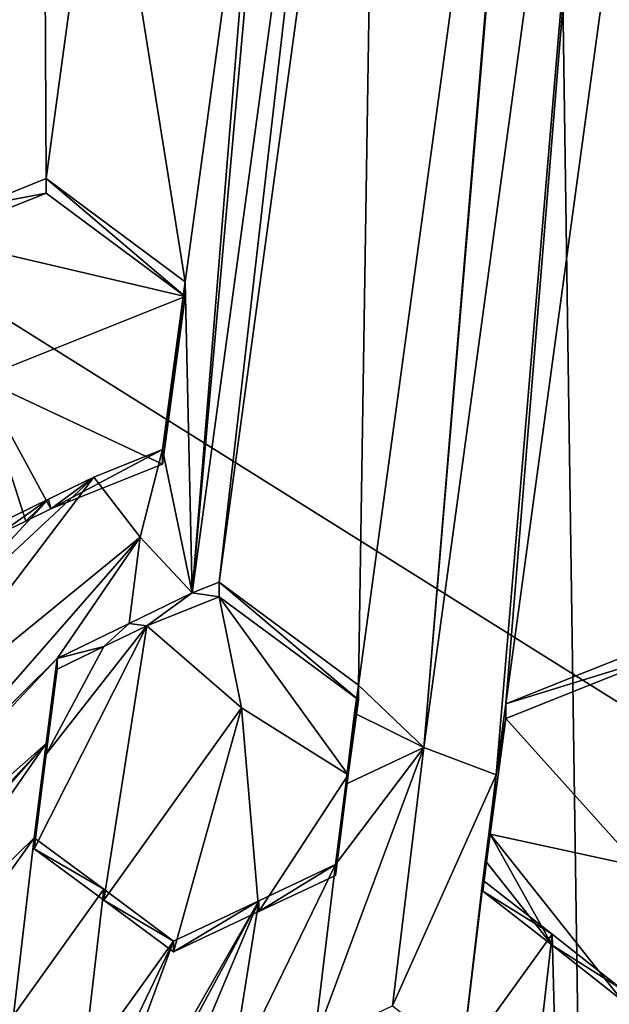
# Model space of a CAD drawing. Header units: metres. Extents: x -28 to 28, y -243 to 28.
# Tile 30 of 147: x -1.077 to -0.204, y -222.692 to -221.233. Entities that reach past the tile are written whole.
import ezdxf

# ---------------------------------------------------------------- set-up
doc = ezdxf.new("R2010")
doc.units = ezdxf.units.M
doc.layers.add('solid_10661043', color=7, linetype='CONTINUOUS')

msp = doc.modelspace()

# ---------------------------------------------------------------- linework, layer by layer
at = {"layer": 'solid_10661043'}
for points in [[(-6.468189, -240.147827, 149.682373), (0, -240.141998, 149.723801), (-2.982479, -33.177227, 120.627815)], [(0, -240.141998, 149.723801), (-0.000043, -33.363544, 120.662979), (-2.982479, -33.177227, 120.627815)], [(-3.305357, -235.757614, 145.381073), (-4.885979, -33.363503, 116.919937), (0.002991, -33.878384, 117.022713)], [(0, -235.869141, 145.41066), (-3.305357, -235.757614, 145.381073), (0.002991, -33.878384, 117.022713)], [(-5.242968, -219.076813, 116.413437), (8.043475, -227.407623, 118.645668), (-8.043475, -223.244019, 117.530037)], [(-5.242968, -219.076813, 116.413437), (7.775297, -222.446243, 117.316269), (8.043475, -227.407623, 118.645668)], [(-5.242968, -219.076813, 116.413437), (6.472847, -220.265549, 116.731956), (7.775297, -222.446243, 117.316269)], [(-0.188559, -220.180405, 132.859451), (-0.47898, -222.311203, 133.430389), (-0.371919, -222.351944, 133.441315)], [(-0.188559, -220.180405, 132.859451), (-0.301039, -220.203842, 132.865723), (-0.47898, -222.311203, 133.430389)], [(-0.188559, -220.180405, 132.859451), (-0.371919, -222.351944, 133.441315), (-0.357592, -222.246811, 133.413147)], [(-0.188559, -220.180405, 132.859451), (-0.357592, -222.246811, 133.413147), (-0.088559, -220.272949, 132.884247)], [(-0.301039, -220.203842, 132.865723), (-0.306677, -220.245209, 132.876816), (-0.47898, -222.311203, 133.430389)], [(-0.575709, -222.219086, 133.405716), (-0.306677, -220.245209, 132.876816), (-0.546708, -220.341248, 132.902542)], [(-0.47898, -222.311203, 133.430389), (-0.306677, -220.245209, 132.876816), (-0.575709, -222.219086, 133.405716)], [(-0.088559, -220.272949, 132.884247), (-0.357592, -222.246811, 133.413147), (-0.117561, -222.150787, 133.387405)], [(-0.821735, -222.082275, 133.369049), (-0.580976, -220.315842, 132.895737), (-0.680635, -220.509827, 132.947723)], [(-0.781829, -222.066315, 133.364777), (-0.580976, -220.315842, 132.895737), (-0.821735, -222.082275, 133.369049)], [(-0.781829, -222.066315, 133.364777), (-0.546708, -220.341248, 132.902542), (-0.580976, -220.315842, 132.895737)], [(-0.781829, -222.066315, 133.364777), (-0.575709, -222.219086, 133.405716), (-0.546708, -220.341248, 132.902542)], [(-0.821735, -222.082275, 133.369049), (-0.680635, -220.509827, 132.947723), (-0.714547, -220.758636, 133.014389)], [(-0.954578, -220.854675, 133.040115), (-0.832107, -221.62117, 133.245499), (-0.714547, -220.758636, 133.014389)], [(-0.821735, -222.082275, 133.369049), (-0.714547, -220.758636, 133.014389), (-0.832107, -221.62117, 133.245499)], [(-1.041662, -220.790131, 133.022827), (-1.139639, -221.508972, 133.215439), (-1.038226, -221.468399, 133.204575)], [(-1.041662, -220.790131, 133.022827), (-1.088505, -221.02327, 133.085297), (-1.139639, -221.508972, 133.215439)], [(-1.041662, -220.790131, 133.022827), (-1.038226, -221.468399, 133.204575), (-0.954578, -220.854675, 133.040115)], [(-0.954578, -220.854675, 133.040115), (-1.038226, -221.468399, 133.204575), (-0.832107, -221.62117, 133.245499)], [(-1.139639, -221.508972, 133.215439), (-1.038226, -221.490097, 133.123611), (-1.038226, -221.468399, 133.204575)], [(-0.832107, -221.642868, 133.164551), (-0.832107, -221.62117, 133.245499), (-1.038226, -221.468399, 133.204575)], [(-1.038226, -221.490097, 133.123611), (-0.832107, -221.642868, 133.164551), (-1.038226, -221.468399, 133.204575)], [(-1.203301, -221.556137, 133.141312), (-0.832107, -221.642868, 133.164551), (-1.038226, -221.490097, 133.123611)], [(-1.203301, -221.556137, 133.141312), (-1.038226, -221.490097, 133.123611), (-1.139639, -221.508972, 133.215439)], [(-1.136372, -221.764603, 133.197159), (-0.832107, -221.642868, 133.164551), (-1.203301, -221.556137, 133.141312)], [(-0.866019, -221.891678, 133.231216), (-0.832107, -221.62117, 133.245499), (-0.832107, -221.642868, 133.164551)], [(-0.866019, -221.86998, 133.312164), (-0.832107, -221.62117, 133.245499), (-0.866019, -221.891678, 133.231216)], [(-0.821735, -222.082275, 133.369049), (-0.832107, -221.62117, 133.245499), (-0.866019, -221.86998, 133.312164)], [(-1.136372, -221.764603, 133.197159), (-0.866019, -221.891678, 133.231216), (-0.832107, -221.642868, 133.164551)], [(-1.136372, -221.764603, 133.197159), (-1.10605, -221.994446, 133.231827), (-1.068008, -221.9758, 133.240494)], [(-1.136372, -221.764603, 133.197159), (-1.031093, -221.957718, 133.248901), (-0.866019, -221.891678, 133.231216)], [(-1.136372, -221.764603, 133.197159), (-1.068008, -221.9758, 133.240494), (-1.031093, -221.957718, 133.248901)], [(-0.866019, -221.86998, 133.312164), (-0.866019, -221.891678, 133.231216), (-1.031093, -221.957718, 133.248901)], [(-0.967431, -221.910553, 133.323044), (-0.866019, -221.86998, 133.312164), (-1.031093, -221.957718, 133.248901)], [(-0.898988, -221.999908, 133.346985), (-0.866019, -221.86998, 133.312164), (-0.967431, -221.910553, 133.323044)], [(-0.821735, -222.082275, 133.369049), (-0.866019, -221.86998, 133.312164), (-0.898988, -221.999908, 133.346985)], [(-0.967431, -221.910553, 133.323044), (-1.239977, -222.164551, 133.271347), (-1.256297, -222.291641, 133.27597)], [(-0.898988, -221.999908, 133.346985), (-0.967431, -221.910553, 133.323044), (-1.256297, -222.291641, 133.27597)], [(-1.034681, -221.943481, 133.307816), (-1.239977, -222.164551, 133.271347), (-0.967431, -221.910553, 133.323044)], [(-1.034681, -221.943481, 133.307816), (-0.967431, -221.910553, 133.323044), (-1.031093, -221.957718, 133.248901)], [(-1.034681, -221.943481, 133.307816), (-1.10605, -221.978424, 133.291611), (-1.239977, -222.164551, 133.271347)], [(-1.034681, -221.943481, 133.307816), (-1.10605, -221.994446, 133.231827), (-1.10605, -221.978424, 133.291611)], [(-1.068008, -221.9758, 133.240494), (-1.10605, -221.994446, 133.231827), (-1.034681, -221.943481, 133.307816)], [(-1.068008, -221.9758, 133.240494), (-1.034681, -221.943481, 133.307816), (-1.031093, -221.957718, 133.248901)], [(-0.898988, -221.999908, 133.346985), (-1.256297, -222.291641, 133.27597), (-1.273889, -222.429077, 133.279312)], [(-1.02186, -222.179382, 133.32692), (-0.898988, -221.999908, 133.346985), (-1.273889, -222.429077, 133.279312)], [(-1.02186, -222.179382, 133.32692), (-0.91533, -222.12764, 133.349533), (-0.898988, -221.999908, 133.346985)], [(-0.91533, -222.12764, 133.349533), (-0.821735, -222.082275, 133.369049), (-0.898988, -221.999908, 133.346985)], [(-0.781829, -222.066315, 133.364777), (-0.821735, -222.082275, 133.369049), (-0.781829, -222.087997, 133.283813)], [(-0.781829, -222.066315, 133.364777), (-0.575709, -222.240768, 133.324753), (-0.575709, -222.219086, 133.405716)], [(-0.781829, -222.066315, 133.364777), (-0.781829, -222.087997, 133.283813), (-0.575709, -222.240768, 133.324753)], [(-0.8891, -222.13092, 133.295319), (-0.821735, -222.082275, 133.369049), (-0.91533, -222.12764, 133.349533)], [(-0.8891, -222.13092, 133.295319), (-0.781829, -222.087997, 133.283813), (-0.821735, -222.082275, 133.369049)], [(-0.8891, -222.13092, 133.295319), (-0.748776, -222.252518, 133.327896), (-0.781829, -222.087997, 133.283813)], [(-0.781829, -222.087997, 133.283813), (-0.590865, -222.351974, 133.354553), (-0.575709, -222.240768, 133.324753)], [(-0.748776, -222.252518, 133.327896), (-0.590865, -222.351974, 133.354553), (-0.781829, -222.087997, 133.283813)], [(-0.8891, -222.13092, 133.295319), (-1.055771, -222.461533, 133.269135), (-0.952712, -222.537476, 133.29129)], [(-1.037943, -222.321457, 133.268738), (-1.055771, -222.461533, 133.269135), (-0.8891, -222.13092, 133.295319)], [(-0.952729, -222.161819, 133.28186), (-1.037943, -222.321457, 133.268738), (-0.8891, -222.13092, 133.295319)], [(-0.952729, -222.161819, 133.28186), (-0.91533, -222.12764, 133.349533), (-1.02186, -222.179382, 133.32692)], [(-0.952729, -222.161819, 133.28186), (-0.8891, -222.13092, 133.295319), (-0.91533, -222.12764, 133.349533)], [(-0.8891, -222.13092, 133.295319), (-0.952712, -222.537476, 133.29129), (-0.748776, -222.252518, 133.327896)], [(-0.117561, -222.17247, 133.306458), (-0.117561, -222.150787, 133.387405), (-0.357592, -222.246811, 133.413147)], [(-0.952729, -222.161819, 133.28186), (-1.02186, -222.195419, 133.26709), (-1.037943, -222.321457, 133.268738)], [(-0.952729, -222.161819, 133.28186), (-1.02186, -222.179382, 133.32692), (-1.02186, -222.195419, 133.26709)], [(-1.664262, -222.860977, 133.207687), (-1.02186, -222.179382, 133.32692), (-1.273889, -222.429077, 133.279312)], [(-1.664262, -222.860977, 133.207687), (-1.037945, -222.30542, 133.328629), (-1.02186, -222.179382, 133.32692)], [(-1.02186, -222.195419, 133.26709), (-1.02186, -222.179382, 133.32692), (-1.037945, -222.30542, 133.328629)], [(-0.357592, -222.268509, 133.332184), (-0.117561, -222.17247, 133.306458), (-0.357592, -222.246811, 133.413147)], [(-0.160547, -222.487869, 133.390961), (-0.117561, -222.17247, 133.306458), (-0.357592, -222.268509, 133.332184)], [(-1.02186, -222.195419, 133.26709), (-1.037945, -222.30542, 133.328629), (-1.037943, -222.321457, 133.268738)], [(-0.575709, -222.219086, 133.405716), (-0.575709, -222.240768, 133.324753), (-0.590865, -222.351974, 133.354553)], [(-0.581347, -222.260452, 133.416794), (-0.575709, -222.219086, 133.405716), (-0.590865, -222.351974, 133.354553)], [(-0.47898, -222.311203, 133.430389), (-0.575709, -222.219086, 133.405716), (-0.581347, -222.260452, 133.416794)], [(-0.748776, -222.252518, 133.327896), (-0.952712, -222.537476, 133.29129), (-0.849652, -222.614319, 133.310074)], [(-0.723173, -222.554398, 133.331238), (-0.748776, -222.252518, 133.327896), (-0.849652, -222.614319, 133.310074)], [(-0.723173, -222.554398, 133.331238), (-0.590865, -222.351974, 133.354553), (-0.748776, -222.252518, 133.327896)], [(-0.371919, -222.351944, 133.441315), (-0.357592, -222.268509, 133.332184), (-0.357592, -222.246811, 133.413147)], [(-0.594597, -222.365585, 133.413223), (-0.581347, -222.260452, 133.416794), (-0.590865, -222.351974, 133.354553)], [(-0.47898, -222.311203, 133.430389), (-0.581347, -222.260452, 133.416794), (-0.594597, -222.365585, 133.413223)], [(-0.380913, -222.439621, 133.378036), (-0.357592, -222.268509, 133.332184), (-0.371919, -222.351944, 133.441315)], [(-0.160547, -222.487869, 133.390961), (-0.357592, -222.268509, 133.332184), (-0.380913, -222.439621, 133.378036)], [(-1.037945, -222.30542, 133.328629), (-1.681759, -222.998138, 133.209305), (-2.072217, -223.430786, 133.13739)], [(-1.42973, -222.748474, 133.25679), (-1.037945, -222.30542, 133.328629), (-2.072217, -223.430786, 133.13739)], [(-1.664262, -222.860977, 133.207687), (-1.681759, -222.998138, 133.209305), (-1.037945, -222.30542, 133.328629)], [(-1.42973, -222.748474, 133.25679), (-1.302621, -222.686996, 133.282791), (-1.037945, -222.30542, 133.328629)], [(-1.302621, -222.686996, 133.282791), (-1.055771, -222.445465, 133.329102), (-1.037945, -222.30542, 133.328629)], [(-1.037943, -222.321457, 133.268738), (-1.037945, -222.30542, 133.328629), (-1.055771, -222.445465, 133.329102)], [(-0.47898, -222.311203, 133.430389), (-0.641187, -222.747849, 133.398148), (-0.525431, -222.694153, 133.413254)], [(-0.47898, -222.311203, 133.430389), (-0.609621, -222.484924, 133.408783), (-0.641187, -222.747849, 133.398148)], [(-0.47898, -222.311203, 133.430389), (-0.594597, -222.365585, 133.413223), (-0.609621, -222.484924, 133.408783)], [(-0.371919, -222.351944, 133.441315), (-0.47898, -222.311203, 133.430389), (-0.525431, -222.694153, 133.413254)], [(-1.037943, -222.321457, 133.268738), (-1.055771, -222.445465, 133.329102), (-1.055771, -222.461533, 133.269135)], [(-0.723173, -222.554398, 133.331238), (-0.609621, -222.500961, 133.348969), (-0.590865, -222.351974, 133.354553)], [(-0.599862, -222.423416, 133.351944), (-0.590865, -222.351974, 133.354553), (-0.609621, -222.500961, 133.348969)], [(-0.599862, -222.423416, 133.351944), (-0.594597, -222.365585, 133.413223), (-0.590865, -222.351974, 133.354553)], [(-0.422693, -222.773941, 133.420059), (-0.371919, -222.351944, 133.441315), (-0.525431, -222.694153, 133.413254)], [(-0.422693, -222.773941, 133.420059), (-0.381428, -222.427719, 133.437546), (-0.371919, -222.351944, 133.441315)], [(-0.380913, -222.439621, 133.378036), (-0.371919, -222.351944, 133.441315), (-0.381428, -222.427719, 133.437546)], [(-0.609621, -222.500961, 133.348969), (-0.609621, -222.484924, 133.408783), (-0.594597, -222.365585, 133.413223)], [(-0.599862, -222.423416, 133.351944), (-0.609621, -222.500961, 133.348969), (-0.594597, -222.365585, 133.413223)], [(-0.422693, -222.773941, 133.420059), (-0.391503, -222.508026, 133.433517), (-0.381428, -222.427719, 133.437546)], [(-0.386127, -222.481186, 133.375916), (-0.381428, -222.427719, 133.437546), (-0.391503, -222.508026, 133.433517)], [(-0.380913, -222.439621, 133.378036), (-0.381428, -222.427719, 133.437546), (-0.386127, -222.481186, 133.375916)], [(-0.380913, -222.439621, 133.378036), (-0.386127, -222.481186, 133.375916), (-0.289053, -222.604187, 133.378403)], [(-0.380913, -222.439621, 133.378036), (-0.289053, -222.604187, 133.378403), (-0.185384, -222.686127, 133.379929)], [(-0.160547, -222.487869, 133.390961), (-0.380913, -222.439621, 133.378036), (-0.185384, -222.686127, 133.379929)], [(-1.302621, -222.686996, 133.282791), (-1.189699, -222.632507, 133.30545), (-1.055771, -222.445465, 133.329102)], [(-1.086639, -222.708496, 133.327393), (-1.055771, -222.445465, 133.329102), (-1.189699, -222.632507, 133.30545)], [(-1.086639, -222.708496, 133.327393), (-0.952712, -222.521408, 133.351273), (-1.055771, -222.445465, 133.329102)], [(-1.055771, -222.461533, 133.269135), (-1.055771, -222.445465, 133.329102), (-0.952712, -222.521408, 133.351273)], [(-0.952712, -222.537476, 133.29129), (-1.055771, -222.461533, 133.269135), (-0.952712, -222.521408, 133.351273)], [(-0.609621, -222.484924, 133.408783), (-0.765462, -222.805923, 133.38028), (-0.641187, -222.747849, 133.398148)], [(-0.723183, -222.538361, 133.391129), (-0.765462, -222.805923, 133.38028), (-0.609621, -222.484924, 133.408783)], [(-0.723173, -222.554398, 133.331238), (-0.723183, -222.538361, 133.391129), (-0.609621, -222.484924, 133.408783)], [(-0.723173, -222.554398, 133.331238), (-0.609621, -222.484924, 133.408783), (-0.609621, -222.500961, 133.348969)], [(-0.386127, -222.481186, 133.375916), (-0.391503, -222.508026, 133.433517), (-0.391503, -222.524048, 133.373734)], [(-0.386127, -222.481186, 133.375916), (-0.391503, -222.524048, 133.373734), (-0.289053, -222.604187, 133.378403)], [(-0.422693, -222.773941, 133.420059), (-0.289051, -222.58815, 133.438217), (-0.391503, -222.508026, 133.433517)], [(-0.391503, -222.524048, 133.373734), (-0.391503, -222.508026, 133.433517), (-0.289051, -222.58815, 133.438217)], [(-1.086639, -222.708496, 133.327393), (-0.98358, -222.785278, 133.346375), (-0.952712, -222.521408, 133.351273)], [(-0.952712, -222.521408, 133.351273), (-0.98358, -222.785278, 133.346375), (-0.849652, -222.598236, 133.370041)], [(-0.952712, -222.537476, 133.29129), (-0.952712, -222.521408, 133.351273), (-0.849652, -222.598236, 133.370041)], [(-0.289053, -222.604187, 133.378403), (-0.391503, -222.524048, 133.373734), (-0.289051, -222.58815, 133.438217)], [(-1.173332, -223.374985, 133.310272), (-0.723183, -222.538361, 133.391129), (-1.017491, -223.054016, 133.338669)], [(-1.173332, -223.374985, 133.310272), (-1.04961, -223.316696, 133.329758), (-0.723183, -222.538361, 133.391129)], [(-1.04961, -223.316696, 133.329758), (-0.765462, -222.805923, 133.38028), (-0.723183, -222.538361, 133.391129)], [(-0.723183, -222.538361, 133.391129), (-0.849652, -222.598236, 133.370041), (-1.017491, -223.054016, 133.338669)], [(-0.849652, -222.614319, 133.310074), (-0.952712, -222.537476, 133.29129), (-0.849652, -222.598236, 133.370041)], [(-0.723183, -222.538361, 133.391129), (-0.849652, -222.614319, 133.310074), (-0.849652, -222.598236, 133.370041)], [(-0.723173, -222.554398, 133.331238), (-0.849652, -222.614319, 133.310074), (-0.723183, -222.538361, 133.391129)], [(-0.422693, -222.773941, 133.420059), (-0.319311, -222.855026, 133.423981), (-0.289051, -222.58815, 133.438217)], [(-0.319311, -222.855026, 133.423981), (-0.269033, -223.337708, 133.403107), (-0.289051, -222.58815, 133.438217)], [(-0.289053, -222.604187, 133.378403), (-0.289051, -222.58815, 133.438217), (-0.185384, -222.67009, 133.439789)], [(-0.269033, -223.337708, 133.403107), (-0.185384, -222.67009, 133.439789), (-0.289051, -222.58815, 133.438217)], [(-0.849652, -222.598236, 133.370041), (-0.99953, -222.911621, 133.342987), (-1.017491, -223.054016, 133.338669)], [(-0.849652, -222.598236, 133.370041), (-0.98358, -222.785278, 133.346375), (-0.99953, -222.911621, 133.342987)], [(-0.289053, -222.604187, 133.378403), (-0.185384, -222.67009, 133.439789), (-0.185384, -222.686127, 133.379929)], [(-0.167172, -223.418854, 133.402267), (-0.185384, -222.67009, 133.439789), (-0.269033, -223.337708, 133.403107)]]:
    msp.add_3dface(points, dxfattribs=at)

doc.saveas('drawing.dxf')
